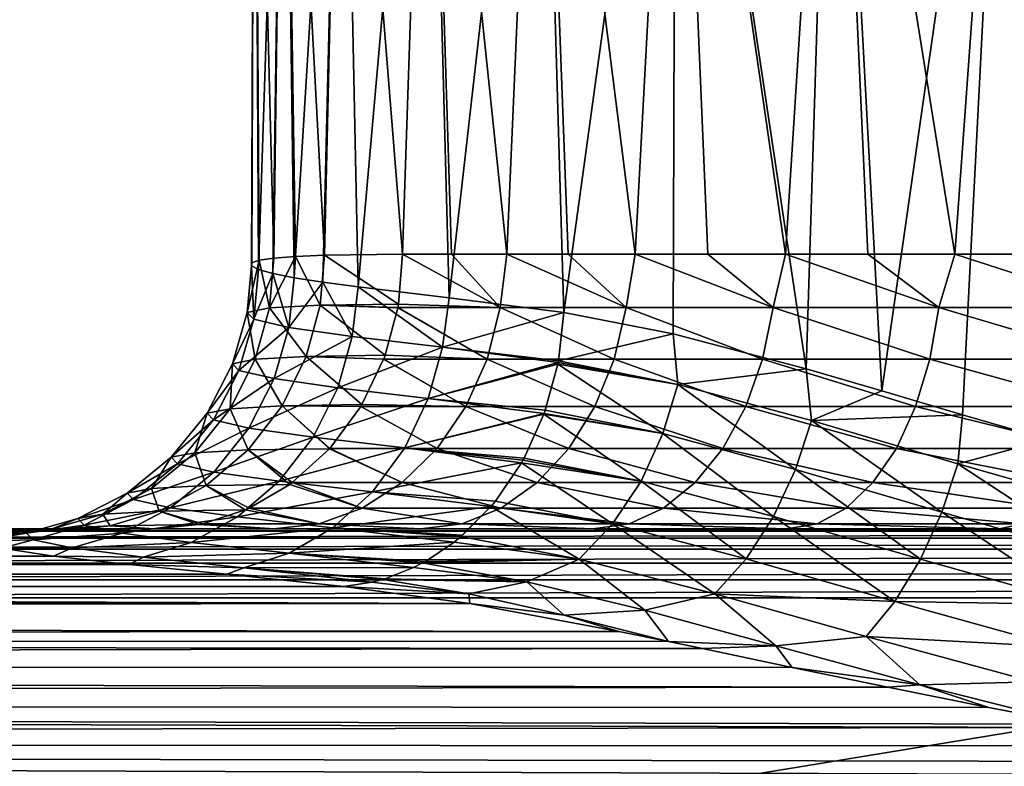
# Model space of a CAD drawing. Header units: metres. Extents: x -139 to 106, y -189 to 40.
# Tile 185 of 256: x -13.18 to -6.01, y 18.27 to 23.71. Entities that reach past the tile are written whole.
import ezdxf

# ---------------------------------------------------------------- set-up
doc = ezdxf.new("R2010")
doc.units = ezdxf.units.M
doc.layers.add('solid_153_ABGANG1_SW0003', color=7, linetype='CONTINUOUS')

msp = doc.modelspace()

# ---------------------------------------------------------------- linework, layer by layer
at = {"layer": 'solid_153_ABGANG1_SW0003'}
for points in [[(-11.47319, 27.5, 69.503098), (-11.442724, 21.888041, 69.141571), (-11.494064, 21.913919, 69.918449)], [(-11.47319, 27.5, 69.503098), (-11.494064, 21.913919, 69.918449), (-11.492734, 21.936111, 70.696632)], [(-11.473191, 27.5, 71.072678), (-11.492734, 21.936111, 70.696632), (-11.438707, 21.954517, 71.473633)], [(-11.473191, 27.5, 71.072678), (-11.47319, 27.5, 69.503098), (-11.492734, 21.936111, 70.696632)], [(-11.473191, 27.5, 71.072678), (-11.438707, 21.954517, 71.473633), (-11.332131, 21.969482, 72.245651)], [(-11.259468, 27.5, 72.627632), (-11.473191, 27.5, 71.072678), (-11.332131, 21.969482, 72.245651)], [(-11.47319, 27.5, 69.503098), (-11.259466, 27.5, 67.948143), (-11.442724, 21.888041, 69.141571)], [(-11.259466, 27.5, 67.948143), (-11.338748, 21.858988, 68.368835), (-11.442724, 21.888041, 69.141571)], [(-11.259466, 27.5, 67.948143), (-11.182494, 21.827757, 67.604271), (-11.338748, 21.858988, 68.368835)], [(-11.259468, 27.5, 72.627632), (-11.332131, 21.969482, 72.245651), (-11.173496, 21.98156, 73.008736)], [(-11.259468, 27.5, 72.627632), (-11.173496, 21.98156, 73.008736), (-10.963529, 21.990868, 73.759354)], [(-10.836002, 27.5, 74.139), (-11.259468, 27.5, 72.627632), (-10.963529, 21.990868, 73.759354)], [(-11.259466, 27.5, 67.948143), (-10.835999, 27.5, 66.436775), (-11.182494, 21.827757, 67.604271)], [(-10.835999, 27.5, 66.436775), (-10.974657, 21.795017, 66.851776), (-11.182494, 21.827757, 67.604271)], [(-10.835999, 27.5, 66.436775), (-10.716305, 21.760592, 66.115265), (-10.974657, 21.795017, 66.851776)], [(-10.836002, 27.5, 74.139), (-10.963529, 21.990868, 73.759354), (-10.394315, 21.999783, 75.208076)], [(-10.210683, 27.5, 75.578636), (-10.836002, 27.5, 74.139), (-10.394315, 21.999783, 75.208076)], [(-10.835999, 27.5, 66.436775), (-10.210678, 27.5, 64.997139), (-10.716305, 21.760592, 66.115265)], [(-10.210678, 27.5, 64.997139), (-10.055246, 21.681665, 64.70739), (-10.716305, 21.760592, 66.115265)], [(-10.210683, 27.5, 75.578636), (-10.394315, 21.999783, 75.208076), (-10.037949, 22.000017, 75.899452)], [(-10.210683, 27.5, 75.578636), (-10.037949, 22.000017, 75.899452), (-9.635659, 22, 76.565163)], [(-9.395158, 27.5, 76.919708), (-10.210683, 27.5, 75.578636), (-9.635659, 22, 76.565163)], [(-10.210678, 27.5, 64.997139), (-9.395152, 27.5, 63.656067), (-10.055246, 21.681665, 64.70739)], [(-9.395152, 27.5, 63.656067), (-9.219343, 21.574099, 63.413761), (-10.055246, 21.681665, 64.70739)], [(-9.395158, 27.5, 76.919708), (-9.635659, 22, 76.565163), (-9.18929, 22, 77.202148)], [(-9.395158, 27.5, 76.919708), (-9.18929, 22, 77.202148), (-8.700883, 22, 77.80751)], [(-8.404618, 27.5, 78.137245), (-9.395158, 27.5, 76.919708), (-8.700883, 22, 77.80751)], [(-9.395152, 27.5, 63.656067), (-8.404612, 27.5, 62.43853), (-9.219343, 21.574099, 63.413761)], [(-8.404612, 27.5, 62.43853), (-8.424176, 21.420292, 62.45953), (-9.219343, 21.574099, 63.413761)], [(-8.404618, 27.5, 78.137245), (-8.700883, 22, 77.80751), (-8.172671, 22, 78.378471)], [(-8.404612, 27.5, 62.43853), (-7.45548, 21.164722, 61.53199), (-8.424176, 21.420292, 62.45953)], [(-8.404618, 27.5, 78.137245), (-8.172671, 22, 78.378471), (-7.607073, 22, 78.912422)], [(-7.257517, 27.5, 79.208565), (-8.404618, 27.5, 78.137245), (-7.607073, 22, 78.912422)], [(-8.404612, 27.5, 62.43853), (-7.25751, 27.5, 61.36721), (-7.45548, 21.164722, 61.53199)], [(-7.257517, 27.5, 79.208565), (-7.607073, 22, 78.912422), (-7.006674, 22, 79.406914)], [(-7.25751, 27.5, 61.36721), (-6.906012, 21.005276, 61.092403), (-7.45548, 21.164722, 61.53199)], [(-7.257517, 27.5, 79.208565), (-7.006674, 22, 79.406914), (-6.374222, 22, 79.859688)], [(-5.975222, 27.5, 80.113708), (-7.257517, 27.5, 79.208565), (-6.374222, 22, 79.859688)], [(-7.25751, 27.5, 61.36721), (-5.975214, 27.5, 60.46207), (-6.906012, 21.005276, 61.092403)], [(-5.975214, 27.5, 60.46207), (-6.317547, 20.831329, 60.678596), (-6.906012, 21.005276, 61.092403)], [(-5.975222, 27.5, 80.113708), (-6.374222, 22, 79.859688), (-5.71261, 22, 80.268677)], [(-5.975214, 27.5, 60.46207), (-5.697169, 20.650221, 60.298286), (-6.317547, 20.831329, 60.678596)], [(-11.525158, 21.574514, 70.713516), (-11.438707, 21.954517, 71.473633), (-11.492734, 21.936111, 70.696632)], [(-11.525158, 21.574514, 70.713516), (-11.362956, 21.607733, 72.261154), (-11.438707, 21.954517, 71.473633)], [(-11.525158, 21.574514, 70.713516), (-11.492734, 21.936111, 70.696632), (-11.494064, 21.913919, 69.918449)], [(-11.362956, 21.607733, 72.261154), (-11.332131, 21.969482, 72.245651), (-11.438707, 21.954517, 71.473633)], [(-11.362956, 21.607733, 72.261154), (-11.173496, 21.98156, 73.008736), (-11.332131, 21.969482, 72.245651)], [(-11.362956, 21.607733, 72.261154), (-10.993885, 21.628992, 73.77282), (-11.173496, 21.98156, 73.008736)], [(-10.993885, 21.628992, 73.77282), (-10.963529, 21.990868, 73.759354), (-11.173496, 21.98156, 73.008736)], [(-10.993885, 21.628992, 73.77282), (-10.424432, 21.636457, 75.222328), (-10.963529, 21.990868, 73.759354)], [(-10.424432, 21.636457, 75.222328), (-10.394315, 21.999783, 75.208076), (-10.963529, 21.990868, 73.759354)], [(-9.683261, 21.612131, 76.561584), (-10.394315, 21.999783, 75.208076), (-10.424432, 21.636457, 75.222328)], [(-9.683261, 21.612131, 76.561584), (-10.037949, 22.000017, 75.899452), (-10.394315, 21.999783, 75.208076)], [(-9.683261, 21.612131, 76.561584), (-9.635659, 22, 76.565163), (-10.037949, 22.000017, 75.899452)], [(-9.683261, 21.612131, 76.561584), (-8.767395, 21.612131, 77.788399), (-9.635659, 22, 76.565163)], [(-8.767395, 21.612131, 77.788399), (-9.18929, 22, 77.202148), (-9.635659, 22, 76.565163)], [(-8.767395, 21.612131, 77.788399), (-8.700883, 22, 77.80751), (-9.18929, 22, 77.202148)], [(-8.767395, 21.612131, 77.788399), (-7.697165, 21.612131, 78.883148), (-8.700883, 22, 77.80751)], [(-7.697165, 21.612131, 78.883148), (-8.172671, 22, 78.378471), (-8.700883, 22, 77.80751)], [(-7.697165, 21.612131, 78.883148), (-7.607073, 22, 78.912422), (-8.172671, 22, 78.378471)], [(-7.697165, 21.612131, 78.883148), (-6.491414, 21.612131, 79.826569), (-7.607073, 22, 78.912422)], [(-6.491414, 21.612131, 79.826569), (-7.006674, 22, 79.406914), (-7.607073, 22, 78.912422)], [(-6.491414, 21.612131, 79.826569), (-6.374222, 22, 79.859688), (-7.006674, 22, 79.406914)], [(-6.491414, 21.612131, 79.826569), (-5.171372, 21.612131, 80.602043), (-6.374222, 22, 79.859688)], [(-5.171372, 21.612131, 80.602043), (-5.71261, 22, 80.268677), (-6.374222, 22, 79.859688)], [(-11.477572, 21.526638, 69.158394), (-11.525158, 21.574514, 70.713516), (-11.494064, 21.913919, 69.918449)], [(-11.477572, 21.526638, 69.158394), (-11.494064, 21.913919, 69.918449), (-11.442724, 21.888041, 69.141571)], [(-11.477572, 21.526638, 69.158394), (-11.442724, 21.888041, 69.141571), (-11.338748, 21.858988, 68.368835)], [(-11.221325, 21.466774, 67.624725), (-11.477572, 21.526638, 69.158394), (-11.338748, 21.858988, 68.368835)], [(-11.221325, 21.466774, 67.624725), (-11.338748, 21.858988, 68.368835), (-11.182494, 21.827757, 67.604271)], [(-11.221325, 21.466774, 67.624725), (-11.182494, 21.827757, 67.604271), (-10.974657, 21.795017, 66.851776)], [(-10.761106, 21.400091, 66.139496), (-11.221325, 21.466774, 67.624725), (-10.974657, 21.795017, 66.851776)], [(-10.761106, 21.400091, 66.139496), (-10.974657, 21.795017, 66.851776), (-10.716305, 21.760592, 66.115265)], [(-10.104275, 21.321604, 64.727829), (-10.761106, 21.400091, 66.139496), (-10.716305, 21.760592, 66.115265)], [(-10.104275, 21.321604, 64.727829), (-10.716305, 21.760592, 66.115265), (-10.055246, 21.681665, 64.70739)], [(-10.104275, 21.321604, 64.727829), (-10.055246, 21.681665, 64.70739), (-9.219343, 21.574099, 63.413761)], [(-11.467514, 21.234356, 72.284775), (-11.362956, 21.607733, 72.261154), (-11.525158, 21.574514, 70.713516)], [(-11.467514, 21.234356, 72.284775), (-11.094982, 21.255589, 73.808197), (-11.362956, 21.607733, 72.261154)], [(-11.094982, 21.255589, 73.808197), (-10.993885, 21.628992, 73.77282), (-11.362956, 21.607733, 72.261154)], [(-11.094982, 21.255589, 73.808197), (-10.52141, 21.263334, 75.268234), (-10.993885, 21.628992, 73.77282)], [(-10.428638, 21.612131, 75.224319), (-10.424432, 21.636457, 75.222328), (-10.993885, 21.628992, 73.77282)], [(-10.42907, 21.60972, 75.224525), (-10.428638, 21.612131, 75.224319), (-10.993885, 21.628992, 73.77282)], [(-10.52141, 21.263334, 75.268234), (-10.42907, 21.60972, 75.224525), (-10.993885, 21.628992, 73.77282)], [(-9.778532, 21.236448, 76.623314), (-10.42907, 21.60972, 75.224525), (-10.52141, 21.263334, 75.268234)], [(-9.778532, 21.236448, 76.623314), (-10.428638, 21.612131, 75.224319), (-10.42907, 21.60972, 75.224525)], [(-9.683261, 21.612131, 76.561584), (-10.424432, 21.636457, 75.222328), (-10.428638, 21.612131, 75.224319)], [(-9.778532, 21.236448, 76.623314), (-9.683261, 21.612131, 76.561584), (-10.428638, 21.612131, 75.224319)], [(-9.778532, 21.236448, 76.623314), (-8.853655, 21.236448, 77.86219), (-9.683261, 21.612131, 76.561584)], [(-8.853655, 21.236448, 77.86219), (-8.767395, 21.612131, 77.788399), (-9.683261, 21.612131, 76.561584)], [(-8.853655, 21.236448, 77.86219), (-7.772894, 21.236448, 78.96772), (-8.767395, 21.612131, 77.788399)], [(-7.772894, 21.236448, 78.96772), (-7.697165, 21.612131, 78.883148), (-8.767395, 21.612131, 77.788399)], [(-7.772894, 21.236448, 78.96772), (-6.555281, 21.236448, 79.920418), (-7.697165, 21.612131, 78.883148)], [(-6.555281, 21.236448, 79.920418), (-6.491414, 21.612131, 79.826569), (-7.697165, 21.612131, 78.883148)], [(-6.555281, 21.236448, 79.920418), (-5.22225, 21.236448, 80.703522), (-6.491414, 21.612131, 79.826569)], [(-5.22225, 21.236448, 80.703522), (-5.171372, 21.612131, 80.602043), (-6.491414, 21.612131, 79.826569)], [(-11.631847, 21.201191, 70.7257), (-11.525158, 21.574514, 70.713516), (-11.477572, 21.526638, 69.158394)], [(-11.631847, 21.201191, 70.7257), (-11.467514, 21.234356, 72.284775), (-11.525158, 21.574514, 70.713516)], [(-11.58522, 21.153391, 69.158981), (-11.631847, 21.201191, 70.7257), (-11.477572, 21.526638, 69.158394)], [(-11.58522, 21.153391, 69.158981), (-11.477572, 21.526638, 69.158394), (-11.221325, 21.466774, 67.624725)], [(-9.259421, 21.223562, 63.415421), (-10.104275, 21.321604, 64.727829), (-9.219343, 21.574099, 63.413761)], [(-8.424176, 21.420292, 62.45953), (-9.259421, 21.223562, 63.415421), (-9.219343, 21.574099, 63.413761)], [(-11.328483, 21.093586, 67.612564), (-11.58522, 21.153391, 69.158981), (-11.221325, 21.466774, 67.624725)], [(-11.328483, 21.093586, 67.612564), (-11.221325, 21.466774, 67.624725), (-10.761106, 21.400091, 66.139496)], [(-10.866167, 21.026955, 66.114342), (-11.328483, 21.093586, 67.612564), (-10.761106, 21.400091, 66.139496)], [(-10.866167, 21.026955, 66.114342), (-10.761106, 21.400091, 66.139496), (-10.104275, 21.321604, 64.727829)], [(-8.391208, 21.051304, 62.378792), (-9.259421, 21.223562, 63.415421), (-8.424176, 21.420292, 62.45953)], [(-8.391208, 21.051304, 62.378792), (-8.424176, 21.420292, 62.45953), (-7.45548, 21.164722, 61.53199)], [(-10.206861, 20.948639, 64.692131), (-10.866167, 21.026955, 66.114342), (-10.104275, 21.321604, 64.727829)], [(-10.206861, 20.948639, 64.692131), (-10.104275, 21.321604, 64.727829), (-9.26157, 21.212206, 63.414841)], [(-9.259421, 21.223562, 63.415421), (-9.26157, 21.212206, 63.414841), (-10.104275, 21.321604, 64.727829)], [(-11.650012, 20.874992, 72.321686), (-11.467514, 21.234356, 72.284775), (-11.631847, 21.201191, 70.7257)], [(-11.650012, 20.874992, 72.321686), (-11.27149, 20.8962, 73.86734), (-11.467514, 21.234356, 72.284775)], [(-11.27149, 20.8962, 73.86734), (-11.094982, 21.255589, 73.808197), (-11.467514, 21.234356, 72.284775)], [(-11.27149, 20.8962, 73.86734), (-10.689626, 20.904491, 75.347862), (-11.094982, 21.255589, 73.808197)], [(-10.531242, 21.236448, 75.272888), (-10.52141, 21.263334, 75.268234), (-11.094982, 21.255589, 73.808197)], [(-10.531979, 21.234478, 75.273239), (-10.531242, 21.236448, 75.272888), (-11.094982, 21.255589, 73.808197)], [(-10.689626, 20.904491, 75.347862), (-10.531979, 21.234478, 75.273239), (-11.094982, 21.255589, 73.808197)], [(-9.933539, 20.890167, 76.72374), (-10.531979, 21.234478, 75.273239), (-10.689626, 20.904491, 75.347862)], [(-9.933539, 20.890167, 76.72374), (-10.531242, 21.236448, 75.272888), (-10.531979, 21.234478, 75.273239)], [(-9.778532, 21.236448, 76.623314), (-10.52141, 21.263334, 75.268234), (-10.531242, 21.236448, 75.272888)], [(-9.933539, 20.890167, 76.72374), (-9.778532, 21.236448, 76.623314), (-10.531242, 21.236448, 75.272888)], [(-9.933539, 20.890167, 76.72374), (-8.994001, 20.890167, 77.982262), (-9.778532, 21.236448, 76.623314)], [(-8.994001, 20.890167, 77.982262), (-8.853655, 21.236448, 77.86219), (-9.778532, 21.236448, 76.623314)], [(-8.391208, 21.051304, 62.378792), (-9.26157, 21.212206, 63.414841), (-9.259421, 21.223562, 63.415421)], [(-8.994001, 20.890167, 77.982262), (-7.896109, 20.890167, 79.105309), (-8.853655, 21.236448, 77.86219)], [(-7.896109, 20.890167, 79.105309), (-7.772894, 21.236448, 78.96772), (-8.853655, 21.236448, 77.86219)], [(-7.896109, 20.890167, 79.105309), (-6.659193, 20.890167, 80.073112), (-7.772894, 21.236448, 78.96772)], [(-6.659193, 20.890167, 80.073112), (-6.555281, 21.236448, 79.920418), (-7.772894, 21.236448, 78.96772)], [(-6.659193, 20.890167, 80.073112), (-5.305031, 20.890167, 80.868629), (-6.555281, 21.236448, 79.920418)], [(-5.305031, 20.890167, 80.868629), (-5.22225, 21.236448, 80.703522), (-6.555281, 21.236448, 79.920418)], [(-11.81756, 20.841877, 70.740425), (-11.631847, 21.201191, 70.7257), (-11.58522, 21.153391, 69.158981)], [(-11.81756, 20.841877, 70.740425), (-11.650012, 20.874992, 72.321686), (-11.631847, 21.201191, 70.7257)], [(-11.771502, 20.794151, 69.151337), (-11.81756, 20.841877, 70.740425), (-11.58522, 21.153391, 69.158981)], [(-11.771502, 20.794151, 69.151337), (-11.58522, 21.153391, 69.158981), (-11.328483, 21.093586, 67.612564)], [(-10.206861, 20.948639, 64.692131), (-9.26157, 21.212206, 63.414841), (-9.264351, 21.19792, 63.414055)], [(-9.355267, 20.863485, 63.376373), (-10.206861, 20.948639, 64.692131), (-9.264351, 21.19792, 63.414055)], [(-8.498755, 20.693672, 62.346634), (-9.355267, 20.863485, 63.376373), (-9.264351, 21.19792, 63.414055)], [(-8.391208, 21.051304, 62.378792), (-9.264351, 21.19792, 63.414055), (-9.26157, 21.212206, 63.414841)], [(-8.498755, 20.693672, 62.346634), (-9.264351, 21.19792, 63.414055), (-8.391208, 21.051304, 62.378792)], [(-7.417315, 20.788813, 61.458633), (-8.391208, 21.051304, 62.378792), (-7.45548, 21.164722, 61.53199)], [(-7.417315, 20.788813, 61.458633), (-7.45548, 21.164722, 61.53199), (-6.906012, 21.005276, 61.092403)], [(-11.512434, 20.734402, 67.581589), (-11.771502, 20.794151, 69.151337), (-11.328483, 21.093586, 67.612564)], [(-11.512434, 20.734402, 67.581589), (-11.328483, 21.093586, 67.612564), (-10.866167, 21.026955, 66.114342)], [(-11.04477, 20.66782, 66.060158), (-11.512434, 20.734402, 67.581589), (-10.866167, 21.026955, 66.114342)], [(-11.04477, 20.66782, 66.060158), (-10.866167, 21.026955, 66.114342), (-10.206861, 20.948639, 64.692131)], [(-7.53267, 20.433811, 61.424335), (-8.498755, 20.693672, 62.346634), (-8.391208, 21.051304, 62.378792)], [(-7.53267, 20.433811, 61.424335), (-8.391208, 21.051304, 62.378792), (-7.417315, 20.788813, 61.458633)], [(-7.417315, 20.788813, 61.458633), (-6.906012, 21.005276, 61.092403), (-6.317547, 20.831329, 60.678596)], [(-10.378324, 20.589668, 64.617599), (-11.04477, 20.66782, 66.060158), (-10.206861, 20.948639, 64.692131)], [(-10.378324, 20.589668, 64.617599), (-10.206861, 20.948639, 64.692131), (-9.363544, 20.840204, 63.372295)], [(-9.355267, 20.863485, 63.376373), (-9.363544, 20.840204, 63.372295), (-10.206861, 20.948639, 64.692131)], [(-11.906212, 20.554283, 72.370789), (-11.650012, 20.874992, 72.321686), (-11.81756, 20.841877, 70.740425)], [(-11.906212, 20.554283, 72.370789), (-11.519313, 20.57547, 73.948715), (-11.650012, 20.874992, 72.321686)], [(-11.519313, 20.57547, 73.948715), (-11.27149, 20.8962, 73.86734), (-11.650012, 20.874992, 72.321686)], [(-11.519313, 20.57547, 73.948715), (-10.92528, 20.584131, 75.459404), (-11.27149, 20.8962, 73.86734)], [(-10.698182, 20.890167, 75.351906), (-10.689626, 20.904491, 75.347862), (-11.27149, 20.8962, 73.86734)], [(-10.92303, 20.58662, 75.458344), (-10.698182, 20.890167, 75.351906), (-11.27149, 20.8962, 73.86734)], [(-10.92528, 20.584131, 75.459404), (-10.92303, 20.58662, 75.458344), (-11.27149, 20.8962, 73.86734)], [(-10.142316, 20.58662, 76.859009), (-10.698182, 20.890167, 75.351906), (-10.92303, 20.58662, 75.458344)], [(-9.933539, 20.890167, 76.72374), (-10.689626, 20.904491, 75.347862), (-10.698182, 20.890167, 75.351906)], [(-10.142316, 20.58662, 76.859009), (-9.933539, 20.890167, 76.72374), (-10.698182, 20.890167, 75.351906)], [(-10.142316, 20.58662, 76.859009), (-9.183031, 20.58662, 78.143974), (-9.933539, 20.890167, 76.72374)], [(-9.183031, 20.58662, 78.143974), (-8.994001, 20.890167, 77.982262), (-9.933539, 20.890167, 76.72374)], [(-8.498755, 20.693672, 62.346634), (-9.363544, 20.840204, 63.372295), (-9.355267, 20.863485, 63.376373)], [(-9.183031, 20.58662, 78.143974), (-8.062063, 20.58662, 79.290627), (-8.994001, 20.890167, 77.982262)], [(-8.062063, 20.58662, 79.290627), (-7.896109, 20.890167, 79.105309), (-8.994001, 20.890167, 77.982262)], [(-8.062063, 20.58662, 79.290627), (-6.79915, 20.58662, 80.27877), (-7.896109, 20.890167, 79.105309)], [(-6.79915, 20.58662, 80.27877), (-6.659193, 20.890167, 80.073112), (-7.896109, 20.890167, 79.105309)], [(-6.79915, 20.58662, 80.27877), (-5.416528, 20.58662, 81.091011), (-6.659193, 20.890167, 80.073112)], [(-5.416528, 20.58662, 81.091011), (-5.305031, 20.890167, 80.868629), (-6.659193, 20.890167, 80.073112)], [(-12.077956, 20.521214, 70.757004), (-11.81756, 20.841877, 70.740425), (-11.771502, 20.794151, 69.151337)], [(-12.077956, 20.521214, 70.757004), (-11.906212, 20.554283, 72.370789), (-11.81756, 20.841877, 70.740425)], [(-12.032004, 20.473555, 69.135147), (-12.077956, 20.521214, 70.757004), (-11.771502, 20.794151, 69.151337)], [(-12.032004, 20.473555, 69.135147), (-11.771502, 20.794151, 69.151337), (-11.512434, 20.734402, 67.581589)], [(-10.378324, 20.589668, 64.617599), (-9.363544, 20.840204, 63.372295), (-9.365284, 20.835407, 63.371433)], [(-9.509217, 20.516161, 63.292854), (-10.378324, 20.589668, 64.617599), (-9.365284, 20.835407, 63.371433)], [(-8.658229, 20.348547, 62.262661), (-9.509217, 20.516161, 63.292854), (-9.365284, 20.835407, 63.371433)], [(-8.498755, 20.693672, 62.346634), (-9.365284, 20.835407, 63.371433), (-9.363544, 20.840204, 63.372295)], [(-8.658229, 20.348547, 62.262661), (-9.365284, 20.835407, 63.371433), (-8.498755, 20.693672, 62.346634)], [(-6.467842, 20.121193, 60.61977), (-7.53267, 20.433811, 61.424335), (-7.417315, 20.788813, 61.458633)], [(-6.350864, 20.474665, 60.663067), (-7.417315, 20.788813, 61.458633), (-6.317547, 20.831329, 60.678596)], [(-6.467842, 20.121193, 60.61977), (-7.417315, 20.788813, 61.458633), (-6.350864, 20.474665, 60.663067)], [(-6.350864, 20.474665, 60.663067), (-6.317547, 20.831329, 60.678596), (-5.697169, 20.650221, 60.298286)], [(-11.768738, 20.413855, 67.531967), (-12.032004, 20.473555, 69.135147), (-11.512434, 20.734402, 67.581589)], [(-11.768738, 20.413855, 67.531967), (-11.512434, 20.734402, 67.581589), (-11.04477, 20.66782, 66.060158)], [(-11.292503, 20.347319, 65.977615), (-11.768738, 20.413855, 67.531967), (-11.04477, 20.66782, 66.060158)], [(-11.292503, 20.347319, 65.977615), (-11.04477, 20.66782, 66.060158), (-10.378324, 20.589668, 64.617599)], [(-7.69308, 20.091225, 61.332127), (-8.658229, 20.348547, 62.262661), (-8.498755, 20.693672, 62.346634)], [(-7.69308, 20.091225, 61.332127), (-8.498755, 20.693672, 62.346634), (-7.53267, 20.433811, 61.424335)], [(-5.202209, 20.145443, 59.99667), (-6.350864, 20.474665, 60.663067), (-5.697169, 20.650221, 60.298286)], [(-11.824865, 20.315203, 74.047829), (-11.519313, 20.57547, 73.948715), (-11.906212, 20.554283, 72.370789)], [(-11.824865, 20.315203, 74.047829), (-11.215361, 20.324181, 75.596718), (-11.519313, 20.57547, 73.948715)], [(-11.197125, 20.337498, 75.588089), (-10.92528, 20.584131, 75.459404), (-11.519313, 20.57547, 73.948715)], [(-11.215361, 20.324181, 75.596718), (-11.197125, 20.337498, 75.588089), (-11.519313, 20.57547, 73.948715)], [(-10.614261, 20.269314, 64.505295), (-11.292503, 20.347319, 65.977615), (-10.378324, 20.589668, 64.617599)], [(-10.396821, 20.337498, 77.023895), (-10.92528, 20.584131, 75.459404), (-11.197125, 20.337498, 75.588089)], [(-10.396821, 20.337498, 77.023895), (-10.92303, 20.58662, 75.458344), (-10.92528, 20.584131, 75.459404)], [(-10.396821, 20.337498, 77.023895), (-10.142316, 20.58662, 76.859009), (-10.92303, 20.58662, 75.458344)], [(-10.614261, 20.269314, 64.505295), (-10.378324, 20.589668, 64.617599), (-9.528339, 20.481876, 63.281681)], [(-10.396821, 20.337498, 77.023895), (-9.413465, 20.337498, 78.34111), (-10.142316, 20.58662, 76.859009)], [(-9.518471, 20.499393, 63.287464), (-9.528339, 20.481876, 63.281681), (-10.378324, 20.589668, 64.617599)], [(-9.509217, 20.516161, 63.292854), (-9.518471, 20.499393, 63.287464), (-10.378324, 20.589668, 64.617599)], [(-9.413465, 20.337498, 78.34111), (-9.183031, 20.58662, 78.143974), (-10.142316, 20.58662, 76.859009)], [(-9.413465, 20.337498, 78.34111), (-8.264368, 20.337498, 79.516541), (-9.183031, 20.58662, 78.143974)], [(-8.264368, 20.337498, 79.516541), (-8.062063, 20.58662, 79.290627), (-9.183031, 20.58662, 78.143974)], [(-8.264368, 20.337498, 79.516541), (-6.969764, 20.337498, 80.52948), (-8.062063, 20.58662, 79.290627)], [(-6.969764, 20.337498, 80.52948), (-6.79915, 20.58662, 80.27877), (-8.062063, 20.58662, 79.290627)], [(-6.969764, 20.337498, 80.52948), (-5.552446, 20.337498, 81.362099), (-6.79915, 20.58662, 80.27877)], [(-5.552446, 20.337498, 81.362099), (-5.416528, 20.58662, 81.091011), (-6.79915, 20.58662, 80.27877)], [(-12.398752, 20.261002, 70.774422), (-12.077956, 20.521214, 70.757004), (-12.032004, 20.473555, 69.135147)], [(-12.398752, 20.261002, 70.774422), (-12.222067, 20.294033, 72.429337), (-12.077956, 20.521214, 70.757004)], [(-12.222067, 20.294033, 72.429337), (-11.906212, 20.554283, 72.370789), (-12.077956, 20.521214, 70.757004)], [(-12.222067, 20.294033, 72.429337), (-11.824865, 20.315203, 74.047829), (-11.906212, 20.554283, 72.370789)], [(-8.658229, 20.348547, 62.262661), (-9.518471, 20.499393, 63.287464), (-9.509217, 20.516161, 63.292854)], [(-12.352421, 20.213394, 69.111176), (-12.398752, 20.261002, 70.774422), (-12.032004, 20.473555, 69.135147)], [(-12.352421, 20.213394, 69.111176), (-12.032004, 20.473555, 69.135147), (-11.768738, 20.413855, 67.531967)], [(-10.614261, 20.269314, 64.505295), (-9.528339, 20.481876, 63.281681), (-9.717425, 20.203165, 63.165787)], [(-8.864765, 20.037661, 62.127239), (-9.717425, 20.203165, 63.165787), (-9.528339, 20.481876, 63.281681)], [(-8.658229, 20.348547, 62.262661), (-9.528339, 20.481876, 63.281681), (-9.518471, 20.499393, 63.287464)], [(-8.864765, 20.037661, 62.127239), (-9.528339, 20.481876, 63.281681), (-8.658229, 20.348547, 62.262661)], [(-6.622643, 19.780083, 60.513592), (-7.69308, 20.091225, 61.332127), (-7.53267, 20.433811, 61.424335)], [(-6.622643, 19.780083, 60.513592), (-7.53267, 20.433811, 61.424335), (-6.467842, 20.121193, 60.61977)], [(-5.312903, 19.791826, 59.939938), (-6.467842, 20.121193, 60.61977), (-6.350864, 20.474665, 60.663067)], [(-5.312903, 19.791826, 59.939938), (-6.350864, 20.474665, 60.663067), (-5.202209, 20.145443, 59.99667)], [(-12.083295, 20.153736, 67.466278), (-12.352421, 20.213394, 69.111176), (-11.768738, 20.413855, 67.531967)], [(-12.083295, 20.153736, 67.466278), (-11.768738, 20.413855, 67.531967), (-11.292503, 20.347319, 65.977615)], [(-12.576117, 20.108538, 72.493393), (-12.222067, 20.294033, 72.429337), (-12.398752, 20.261002, 70.774422)], [(-12.576117, 20.108538, 72.493393), (-12.167385, 20.129694, 74.157967), (-12.222067, 20.294033, 72.429337)], [(-12.167385, 20.129694, 74.157967), (-11.824865, 20.315203, 74.047829), (-12.222067, 20.294033, 72.429337)], [(-12.167385, 20.129694, 74.157967), (-11.540059, 20.13892, 75.750412), (-11.824865, 20.315203, 74.047829)], [(-11.595714, 20.087236, 65.871109), (-12.083295, 20.153736, 67.466278), (-11.292503, 20.347319, 65.977615)], [(-11.509917, 20.152391, 75.736145), (-11.215361, 20.324181, 75.596718), (-11.824865, 20.315203, 74.047829)], [(-11.540059, 20.13892, 75.750412), (-11.509917, 20.152391, 75.736145), (-11.824865, 20.315203, 74.047829)], [(-11.595714, 20.087236, 65.871109), (-11.292503, 20.347319, 65.977615), (-10.614261, 20.269314, 64.505295)], [(-10.687256, 20.152391, 77.212067), (-11.215361, 20.324181, 75.596718), (-11.509917, 20.152391, 75.736145)], [(-10.687256, 20.152391, 77.212067), (-11.197125, 20.337498, 75.588089), (-11.215361, 20.324181, 75.596718)], [(-10.687256, 20.152391, 77.212067), (-10.396821, 20.337498, 77.023895), (-11.197125, 20.337498, 75.588089)], [(-10.687256, 20.152391, 77.212067), (-9.676429, 20.152391, 78.566078), (-10.396821, 20.337498, 77.023895)], [(-9.676429, 20.152391, 78.566078), (-9.413465, 20.337498, 78.34111), (-10.396821, 20.337498, 77.023895)], [(-9.676429, 20.152391, 78.566078), (-8.495233, 20.152391, 79.774338), (-9.413465, 20.337498, 78.34111)], [(-8.495233, 20.152391, 79.774338), (-8.264368, 20.337498, 79.516541), (-9.413465, 20.337498, 78.34111)], [(-7.893013, 19.782625, 61.182316), (-8.864765, 20.037661, 62.127239), (-8.658229, 20.348547, 62.262661)], [(-7.893013, 19.782625, 61.182316), (-8.658229, 20.348547, 62.262661), (-7.69308, 20.091225, 61.332127)], [(-8.495233, 20.152391, 79.774338), (-7.164463, 20.152391, 80.815575), (-8.264368, 20.337498, 79.516541)], [(-7.164463, 20.152391, 80.815575), (-6.969764, 20.337498, 80.52948), (-8.264368, 20.337498, 79.516541)], [(-7.164463, 20.152391, 80.815575), (-5.707552, 20.152391, 81.671455), (-6.969764, 20.337498, 80.52948)], [(-5.707552, 20.152391, 81.671455), (-5.552446, 20.337498, 81.362099), (-6.969764, 20.337498, 80.52948)], [(-12.758157, 20.075531, 70.79158), (-12.398752, 20.261002, 70.774422), (-12.352421, 20.213394, 69.111176)], [(-12.758157, 20.075531, 70.79158), (-12.576117, 20.108538, 72.493393), (-12.398752, 20.261002, 70.774422)], [(-10.901626, 20.009352, 64.361191), (-11.595714, 20.087236, 65.871109), (-10.614261, 20.269314, 64.505295)], [(-10.901626, 20.009352, 64.361191), (-10.614261, 20.269314, 64.505295), (-9.751151, 20.16234, 63.144318)], [(-9.751151, 20.16234, 63.144318), (-10.614261, 20.269314, 64.505295), (-9.717425, 20.203165, 63.165787)], [(-12.710999, 20.027964, 69.081154), (-12.758157, 20.075531, 70.79158), (-12.352421, 20.213394, 69.111176)], [(-12.710999, 20.027964, 69.081154), (-12.352421, 20.213394, 69.111176), (-12.083295, 20.153736, 67.466278)], [(-12.43477, 19.968332, 67.389114), (-12.710999, 20.027964, 69.081154), (-12.083295, 20.153736, 67.466278)], [(-12.43477, 19.968332, 67.389114), (-12.083295, 20.153736, 67.466278), (-11.595714, 20.087236, 65.871109)], [(-11.002436, 20.038429, 77.416267), (-11.509917, 20.152391, 75.736145), (-11.540059, 20.13892, 75.750412)], [(-10.687256, 20.152391, 77.212067), (-11.509917, 20.152391, 75.736145), (-11.002436, 20.038429, 77.416267)], [(-10.687256, 20.152391, 77.212067), (-11.002436, 20.038429, 77.416267), (-9.961799, 20.038429, 78.810211)], [(-10.901626, 20.009352, 64.361191), (-9.751151, 20.16234, 63.144318), (-9.957887, 19.953745, 63.008949)], [(-10.687256, 20.152391, 77.212067), (-9.961799, 20.038429, 78.810211), (-9.676429, 20.152391, 78.566078)], [(-9.969176, 19.944124, 63.0014), (-9.957887, 19.953745, 63.008949), (-9.751151, 20.16234, 63.144318)], [(-9.107553, 19.780413, 61.946846), (-9.969176, 19.944124, 63.0014), (-9.751151, 20.16234, 63.144318)], [(-9.676429, 20.152391, 78.566078), (-9.961799, 20.038429, 78.810211), (-8.745767, 20.038429, 80.054108)], [(-8.864765, 20.037661, 62.127239), (-9.751151, 20.16234, 63.144318), (-9.717425, 20.203165, 63.165787)], [(-8.864765, 20.037661, 62.127239), (-9.107553, 19.780413, 61.946846), (-9.751151, 20.16234, 63.144318)], [(-9.676429, 20.152391, 78.566078), (-8.745767, 20.038429, 80.054108), (-8.495233, 20.152391, 79.774338)], [(-8.495233, 20.152391, 79.774338), (-8.745767, 20.038429, 80.054108), (-7.375752, 20.038429, 81.126053)], [(-8.495233, 20.152391, 79.774338), (-7.375752, 20.038429, 81.126053), (-7.164463, 20.152391, 80.815575)], [(-7.164463, 20.152391, 80.815575), (-7.375752, 20.038429, 81.126053), (-5.875875, 20.038429, 82.007172)], [(-7.164463, 20.152391, 80.815575), (-5.875875, 20.038429, 82.007172), (-5.707552, 20.152391, 81.671455)], [(-12.758157, 20.075531, 70.79158), (-13.13153, 19.969149, 70.807472), (-12.944075, 20.00214, 72.558693)], [(-12.710999, 20.027964, 69.081154), (-13.13153, 19.969149, 70.807472), (-12.758157, 20.075531, 70.79158)], [(-12.576117, 20.108538, 72.493393), (-12.944075, 20.00214, 72.558693), (-12.523375, 20.023289, 74.271667)], [(-12.758157, 20.075531, 70.79158), (-12.944075, 20.00214, 72.558693), (-12.576117, 20.108538, 72.493393)], [(-12.576117, 20.108538, 72.493393), (-12.523375, 20.023289, 74.271667), (-12.167385, 20.129694, 74.157967)], [(-12.167385, 20.129694, 74.157967), (-12.523375, 20.023289, 74.271667), (-11.87744, 20.032505, 75.910118)], [(-11.933855, 19.901861, 65.747978), (-12.43477, 19.968332, 67.389114), (-11.595714, 20.087236, 65.871109)], [(-11.849359, 20.038429, 75.89682), (-11.540059, 20.13892, 75.750412), (-12.167385, 20.129694, 74.157967)], [(-11.849359, 20.038429, 75.89682), (-12.167385, 20.129694, 74.157967), (-11.87744, 20.032505, 75.910118)], [(-11.933855, 19.901861, 65.747978), (-11.595714, 20.087236, 65.871109), (-10.901626, 20.009352, 64.361191)], [(-11.002436, 20.038429, 77.416267), (-11.540059, 20.13892, 75.750412), (-11.849359, 20.038429, 75.89682)], [(-6.809417, 19.472813, 60.34523), (-7.893013, 19.782625, 61.182316), (-7.69308, 20.091225, 61.332127)], [(-6.809417, 19.472813, 60.34523), (-7.69308, 20.091225, 61.332127), (-6.622643, 19.780083, 60.513592)], [(-5.453961, 19.450577, 59.816402), (-6.622643, 19.780083, 60.513592), (-6.467842, 20.121193, 60.61977)], [(-5.453961, 19.450577, 59.816402), (-6.467842, 20.121193, 60.61977), (-5.312903, 19.791826, 59.939938)], [(-16.601257, 19.999996, 76.063622), (-12.202018, 19.999996, 76.063766), (-76.500168, 19.999294, 75.274742)], [(-12.80722, 19.992588, 74.574615), (-76.500168, 19.999294, 75.274742), (-12.202018, 19.999996, 76.063766)], [(-12.80722, 19.992588, 74.574615), (-76.500076, 19.993853, 74.470459), (-76.500168, 19.999294, 75.274742)], [(-11.331862, 19.999998, 77.625389), (-21.000484, 19.999994, 77.511345), (-21.000481, 19.999994, 78.291321)], [(-11.331862, 19.999998, 77.625389), (-12.202018, 19.999996, 76.063766), (-21.000484, 19.999994, 77.511345)], [(-12.202018, 19.999996, 76.063766), (-21.000484, 19.999994, 76.768219), (-21.000484, 19.999994, 77.511345)], [(-12.202018, 19.999996, 76.063766), (-16.601257, 19.999996, 76.063622), (-21.000484, 19.999994, 76.768219)], [(-10.260049, 19.999998, 79.061798), (-21.000481, 19.999994, 78.291321), (-21.000477, 19.999994, 79.109428)], [(-10.260049, 19.999998, 79.061798), (-11.331862, 19.999998, 77.625389), (-21.000481, 19.999994, 78.291321)], [(-10.260049, 19.999998, 79.061798), (-21.000477, 19.999994, 79.109428), (-21.000473, 19.999994, 79.969116)], [(-9.007908, 19.999998, 80.343117), (-21.000473, 19.999994, 79.969116), (-21.000471, 19.999994, 80.870064)], [(-9.007908, 19.999998, 80.343117), (-10.260049, 19.999998, 79.061798), (-21.000473, 19.999994, 79.969116)], [(21.000471, 20.000008, 84.959244), (-21.000471, 19.999994, 84.936874), (-21.000469, 19.999994, 86.067284)], [(21.000471, 20.000008, 83.842033), (-21.000471, 19.999994, 83.845947), (-21.000471, 19.999994, 84.936874)], [(21.000471, 20.000008, 84.959244), (21.000471, 20.000008, 83.842033), (-21.000471, 19.999994, 84.936874)], [(21.000471, 20.000008, 83.842033), (0.895848, 20.000002, 83.758133), (-21.000471, 19.999994, 83.845947)], [(0.895848, 20.000002, 83.758133), (-0.895817, 20, 83.758141), (-21.000471, 19.999994, 83.845947)], [(-4.400499, 20, 83.050552), (-21.000471, 19.999994, 82.806862), (-21.000471, 19.999994, 83.845947)], [(-2.671636, 20, 83.520897), (-4.400499, 20, 83.050552), (-21.000471, 19.999994, 83.845947)], [(-0.895817, 20, 83.758141), (-2.671636, 20, 83.520897), (-21.000471, 19.999994, 83.845947)], [(-4.400499, 20, 83.050552), (-6.051897, 19.999998, 82.355392), (-21.000471, 19.999994, 82.806862)], [(-6.051897, 19.999998, 82.355392), (-21.000471, 19.999994, 81.816109), (-21.000471, 19.999994, 82.806862)], [(-7.596838, 19.999998, 81.447556), (-21.000471, 19.999994, 80.870064), (-21.000471, 19.999994, 81.816109)], [(-6.051897, 19.999998, 82.355392), (-7.596838, 19.999998, 81.447556), (-21.000471, 19.999994, 81.816109)], [(-7.596838, 19.999998, 81.447556), (-9.007908, 19.999998, 80.343117), (-21.000471, 19.999994, 80.870064)], [(21.000469, 20.000008, 86.117256), (-21.000469, 19.999994, 86.067284), (-21.000467, 19.999994, 87.239571)], [(21.000469, 20.000008, 86.117256), (21.000471, 20.000008, 84.959244), (-21.000469, 19.999994, 86.067284)], [(21.000467, 20.000008, 87.318817), (-21.000467, 19.999994, 87.239571), (-21.000465, 19.999994, 88.08268)], [(21.000467, 20.000008, 87.318817), (21.000469, 20.000008, 86.117256), (-21.000467, 19.999994, 87.239571)], [(21.000463, 20.000008, 88.179947), (-21.000465, 19.999994, 88.08268), (-21.000462, 19.999994, 88.924988)], [(21.000463, 20.000008, 88.179947), (21.000467, 20.000008, 87.318817), (-21.000465, 19.999994, 88.08268)], [(21.000462, 20.000008, 89.032257), (-21.000462, 19.999994, 88.924988), (-21.00046, 19.999994, 89.770905)], [(21.000462, 20.000008, 89.032257), (21.000463, 20.000008, 88.179947), (-21.000462, 19.999994, 88.924988)], [(21.000446, 20.000008, 129.562897), (-21.00046, 19.999994, 129.562897), (-21.00046, 19.983093, 129.691803)], [(21.000448, 20.000008, 116.146149), (-21.00046, 19.999994, 116.146149), (-21.00046, 19.999994, 129.562897)], [(21.000448, 20.000008, 116.146149), (-21.00046, 19.999994, 129.562897), (21.000446, 20.000008, 129.562897)], [(21.000446, 19.983105, 129.691803), (21.000446, 20.000008, 129.562897), (-21.00046, 19.983093, 129.691803)], [(21.000437, 20.000008, 102.729401), (-21.000437, 19.999994, 102.729408), (-21.00046, 19.999994, 116.146149)], [(21.000448, 20.000008, 116.146149), (21.000437, 20.000008, 102.729401), (-21.00046, 19.999994, 116.146149)], [(21.00046, 20.000008, 89.880852), (-21.00046, 19.999994, 89.770905), (-21.000458, 19.999994, 90.619102)], [(21.00046, 20.000008, 89.880852), (21.000462, 20.000008, 89.032257), (-21.00046, 19.999994, 89.770905)], [(21.000456, 20.000008, 90.726799), (-21.000458, 19.999994, 90.619102), (-21.000454, 19.999994, 91.465759)], [(21.000456, 20.000008, 90.726799), (21.00046, 20.000008, 89.880852), (-21.000458, 19.999994, 90.619102)], [(21.000454, 20.000008, 91.567924), (-21.000454, 19.999994, 91.465759), (-21.000452, 19.999994, 92.30938)], [(21.000454, 20.000008, 91.567924), (21.000456, 20.000008, 90.726799), (-21.000454, 19.999994, 91.465759)], [(21.000452, 20.000008, 93.233414), (-21.000452, 19.999994, 93.154945), (-21.00045, 19.999994, 94.007416)], [(21.000452, 20.000008, 92.400757), (-21.000452, 19.999994, 92.30938), (-21.000452, 19.999994, 93.154945)], [(21.000452, 20.000008, 93.233414), (21.000452, 20.000008, 92.400757), (-21.000452, 19.999994, 93.154945)], [(21.000452, 20.000008, 92.400757), (21.000454, 20.000008, 91.567924), (-21.000452, 19.999994, 92.30938)], [(21.00045, 20.000008, 97.564606), (-21.00045, 19.999994, 97.524429), (-21.000448, 19.999994, 98.464714)], [(21.00045, 20.000008, 96.658119), (-21.00045, 19.999994, 96.612587), (-21.00045, 19.999994, 97.524429)], [(21.00045, 20.000008, 97.564606), (21.00045, 20.000008, 96.658119), (-21.00045, 19.999994, 97.524429)], [(21.00045, 20.000008, 95.773964), (-21.00045, 19.999994, 95.721733), (-21.00045, 19.999994, 96.612587)], [(21.00045, 20.000008, 96.658119), (21.00045, 20.000008, 95.773964), (-21.00045, 19.999994, 96.612587)], [(21.00045, 20.000008, 94.918869), (-21.00045, 19.999994, 94.859306), (-21.00045, 19.999994, 95.721733)], [(21.00045, 20.000008, 95.773964), (21.00045, 20.000008, 94.918869), (-21.00045, 19.999994, 95.721733)], [(21.00045, 20.000008, 94.07531), (-21.00045, 19.999994, 94.007416), (-21.00045, 19.999994, 94.859306)], [(21.00045, 20.000008, 94.918869), (21.00045, 20.000008, 94.07531), (-21.00045, 19.999994, 94.859306)], [(21.00045, 20.000008, 94.07531), (21.000452, 20.000008, 93.233414), (-21.00045, 19.999994, 94.007416)], [(21.000448, 20.000008, 99.483665), (-21.000448, 19.999994, 99.454918), (-21.000444, 19.999994, 100.499016)], [(21.000448, 20.000008, 98.499924), (-21.000448, 19.999994, 98.464714), (-21.000448, 19.999994, 99.454918)], [(21.000448, 20.000008, 99.483665), (21.000448, 20.000008, 98.499924), (-21.000448, 19.999994, 99.454918)], [(21.000448, 20.000008, 98.499924), (21.00045, 20.000008, 97.564606), (-21.000448, 19.999994, 98.464714)], [(21.000444, 20.000008, 100.519447), (-21.000444, 19.999994, 100.499016), (-21.000443, 19.999994, 101.590508)], [(21.000444, 20.000008, 100.519447), (21.000448, 20.000008, 99.483665), (-21.000444, 19.999994, 100.499016)], [(21.000443, 20.000008, 101.601364), (-21.000443, 19.999994, 101.590508), (-21.000437, 19.999994, 102.729408)], [(21.000443, 20.000008, 101.601364), (21.000444, 20.000008, 100.519447), (-21.000443, 19.999994, 101.590508)], [(21.000437, 20.000008, 102.729401), (21.000443, 20.000008, 101.601364), (-21.000437, 19.999994, 102.729408)], [(-12.944075, 20.00214, 72.558693), (-13.459556, 19.948385, 71.376877), (-13.23161, 19.975216, 72.997536)], [(-12.944075, 20.00214, 72.558693), (-13.13153, 19.969149, 70.807472), (-13.459556, 19.948385, 71.376877)], [(-12.523375, 20.023289, 74.271667), (-13.23161, 19.975216, 72.997536), (-12.80722, 19.992588, 74.574615)], [(-12.523375, 20.023289, 74.271667), (-12.944075, 20.00214, 72.558693), (-13.23161, 19.975216, 72.997536)], [(-12.710999, 20.027964, 69.081154), (-13.08319, 19.921602, 69.047386), (-13.13153, 19.969149, 70.807472)], [(-12.43477, 19.968332, 67.389114), (-13.08319, 19.921602, 69.047386), (-12.710999, 20.027964, 69.081154)], [(-12.523375, 20.023289, 74.271667), (-12.80722, 19.992588, 74.574615), (-12.202018, 19.999996, 76.063766)], [(-11.87744, 20.032505, 75.910118), (-12.523375, 20.023289, 74.271667), (-12.202018, 19.999996, 76.063766)], [(-11.87744, 20.032505, 75.910118), (-12.202018, 19.999996, 76.063766), (-11.331862, 19.999998, 77.625389)], [(-11.220981, 19.82406, 64.195229), (-11.933855, 19.901861, 65.747978), (-10.901626, 20.009352, 64.361191)], [(-11.849359, 20.038429, 75.89682), (-11.87744, 20.032505, 75.910118), (-11.331862, 19.999998, 77.625389)], [(-11.002436, 20.038429, 77.416267), (-11.849359, 20.038429, 75.89682), (-11.331862, 19.999998, 77.625389)], [(-11.002436, 20.038429, 77.416267), (-11.331862, 19.999998, 77.625389), (-10.260049, 19.999998, 79.061798)], [(-11.220981, 19.82406, 64.195229), (-10.901626, 20.009352, 64.361191), (-10.019349, 19.90329, 62.967663)], [(-9.961799, 20.038429, 78.810211), (-11.002436, 20.038429, 77.416267), (-10.260049, 19.999998, 79.061798)], [(-9.969176, 19.944124, 63.0014), (-10.901626, 20.009352, 64.361191), (-9.957887, 19.953745, 63.008949)], [(-9.969176, 19.944124, 63.0014), (-10.019349, 19.90329, 62.967663), (-10.901626, 20.009352, 64.361191)], [(-9.961799, 20.038429, 78.810211), (-10.260049, 19.999998, 79.061798), (-9.007908, 19.999998, 80.343117)], [(-8.745767, 20.038429, 80.054108), (-9.961799, 20.038429, 78.810211), (-9.007908, 19.999998, 80.343117)], [(-8.864765, 20.037661, 62.127239), (-8.121823, 19.527267, 60.982056), (-9.107553, 19.780413, 61.946846)], [(-8.745767, 20.038429, 80.054108), (-9.007908, 19.999998, 80.343117), (-7.596838, 19.999998, 81.447556)], [(-7.893013, 19.782625, 61.182316), (-8.121823, 19.527267, 60.982056), (-8.864765, 20.037661, 62.127239)], [(-7.375752, 20.038429, 81.126053), (-8.745767, 20.038429, 80.054108), (-7.596838, 19.999998, 81.447556)], [(-7.375752, 20.038429, 81.126053), (-7.596838, 19.999998, 81.447556), (-6.051897, 19.999998, 82.355392)], [(-5.875875, 20.038429, 82.007172), (-7.375752, 20.038429, 81.126053), (-6.051897, 19.999998, 82.355392)], [(-5.875875, 20.038429, 82.007172), (-6.051897, 19.999998, 82.355392), (-4.400499, 20, 83.050552)], [(-12.80722, 19.992588, 74.574615), (-13.23161, 19.975216, 72.997536), (-76.500076, 19.993853, 74.470459)], [(21.000446, 19.983105, 129.691803), (-21.00046, 19.983093, 129.691803), (-21.00046, 19.933203, 129.812546)], [(21.000446, 19.933212, 129.812561), (21.000446, 19.983105, 129.691803), (-21.00046, 19.933203, 129.812546)], [(21.000446, 19.933212, 129.812561), (-21.00046, 19.933203, 129.812546), (-21.00046, 19.853733, 129.91626)], [(21.000446, 19.853739, 129.916275), (21.000446, 19.933212, 129.812561), (-21.00046, 19.853733, 129.91626)], [(-13.13153, 19.969149, 70.807472), (-13.486314, 19.910154, 69.739769), (-13.459556, 19.948385, 71.376877)], [(-13.13153, 19.969149, 70.807472), (-13.08319, 19.921602, 69.047386), (-13.486314, 19.910154, 69.739769)], [(-12.43477, 19.968332, 67.389114), (-12.799139, 19.861988, 67.30603), (-13.08319, 19.921602, 69.047386)], [(-11.933855, 19.901861, 65.747978), (-12.799139, 19.861988, 67.30603), (-12.43477, 19.968332, 67.389114)], [(-9.107553, 19.780413, 61.946846), (-10.019349, 19.90329, 62.967663), (-9.969176, 19.944124, 63.0014)], [(-13.310394, 19.859995, 68.09906), (-12.93654, 19.802866, 66.498611), (-76.499924, 19.837147, 67.375984)], [(-13.08319, 19.921602, 69.047386), (-13.310394, 19.859995, 68.09906), (-13.486314, 19.910154, 69.739769)], [(-13.08319, 19.921602, 69.047386), (-12.799139, 19.861988, 67.30603), (-13.310394, 19.859995, 68.09906)], [(-12.799139, 19.861988, 67.30603), (-12.93654, 19.802866, 66.498611), (-13.310394, 19.859995, 68.09906)], [(-12.799139, 19.861988, 67.30603), (-12.283869, 19.79553, 65.616982), (-12.93654, 19.802866, 66.498611)], [(-11.933855, 19.901861, 65.747978), (-12.283869, 19.79553, 65.616982), (-12.799139, 19.861988, 67.30603)], [(-11.220981, 19.82406, 64.195229), (-12.283869, 19.79553, 65.616982), (-11.933855, 19.901861, 65.747978)], [(-11.220981, 19.82406, 64.195229), (-10.019349, 19.90329, 62.967663), (-10.228363, 19.763632, 62.824394)], [(-9.107553, 19.780413, 61.946846), (-10.228363, 19.763632, 62.824394), (-10.019349, 19.90329, 62.967663)], [(-12.93654, 19.802866, 66.498611), (-76.499931, 19.782051, 65.90387), (-76.499901, 19.809732, 66.622772)], [(-12.93654, 19.802866, 66.498611), (-12.384502, 19.74213, 65.001991), (-76.499931, 19.782051, 65.90387)], [(-12.93654, 19.802866, 66.498611), (-76.499901, 19.809732, 66.622772), (-76.499924, 19.837147, 67.375984)], [(21.000446, 19.853739, 129.916275), (-21.00046, 19.853733, 129.91626), (-21.00046, 19.750107, 129.995834)], [(21.000446, 19.750111, 129.99585), (21.000446, 19.853739, 129.916275), (-21.00046, 19.750107, 129.995834)], [(-12.283869, 19.79553, 65.616982), (-12.384502, 19.74213, 65.001991), (-12.93654, 19.802866, 66.498611)], [(-12.283869, 19.79553, 65.616982), (-11.550638, 19.717779, 64.019135), (-12.384502, 19.74213, 65.001991)], [(-11.220981, 19.82406, 64.195229), (-11.550638, 19.717779, 64.019135), (-12.283869, 19.79553, 65.616982)], [(-10.314923, 19.71862, 62.763905), (-11.550638, 19.717779, 64.019135), (-11.220981, 19.82406, 64.195229)], [(-10.248656, 19.752449, 62.810268), (-11.220981, 19.82406, 64.195229), (-10.228363, 19.763632, 62.824394)], [(-10.248656, 19.752449, 62.810268), (-10.314923, 19.71862, 62.763905), (-11.220981, 19.82406, 64.195229)], [(-12.384502, 19.74213, 65.001991), (-76.499985, 19.721478, 64.507576), (-76.499977, 19.75337, 65.208954)], [(-12.384502, 19.74213, 65.001991), (-11.672895, 19.672041, 63.629677), (-76.499985, 19.721478, 64.507576)], [(-11.672895, 19.672041, 63.629677), (-76.499939, 19.684053, 63.795414), (-76.499985, 19.721478, 64.507576)], [(-12.384502, 19.74213, 65.001991), (-76.499977, 19.75337, 65.208954), (-76.499931, 19.782051, 65.90387)], [(21.000446, 19.750111, 129.99585), (-21.00046, 19.750107, 129.995834), (-21.00046, 19.629404, 130.045853)], [(21.000446, 19.629404, 130.045853), (21.000446, 19.750111, 129.99585), (-21.00046, 19.629404, 130.045853)], [(-11.550638, 19.717779, 64.019135), (-11.672895, 19.672041, 63.629677), (-12.384502, 19.74213, 65.001991)], [(-11.550638, 19.717779, 64.019135), (-10.618222, 19.612432, 62.547321), (-11.672895, 19.672041, 63.629677)], [(-10.5201, 19.638435, 62.618141), (-11.550638, 19.717779, 64.019135), (-10.314923, 19.71862, 62.763905)], [(-10.538507, 19.632967, 62.604908), (-10.618222, 19.612432, 62.547321), (-11.550638, 19.717779, 64.019135)], [(-10.538507, 19.632967, 62.604908), (-11.550638, 19.717779, 64.019135), (-10.5201, 19.638435, 62.618141)], [(-9.48901, 19.616001, 61.863972), (-10.5201, 19.638435, 62.618141), (-10.314923, 19.71862, 62.763905)], [(-9.48901, 19.616001, 61.863972), (-10.314923, 19.71862, 62.763905), (-10.248656, 19.752449, 62.810268)], [(-9.107553, 19.780413, 61.946846), (-10.248656, 19.752449, 62.810268), (-10.228363, 19.763632, 62.824394)], [(-9.107553, 19.780413, 61.946846), (-9.48901, 19.616001, 61.863972), (-10.248656, 19.752449, 62.810268)], [(-9.107553, 19.780413, 61.946846), (-8.629983, 19.408125, 60.983284), (-9.48901, 19.616001, 61.863972)], [(-9.107553, 19.780413, 61.946846), (-8.121823, 19.527267, 60.982056), (-8.629983, 19.408125, 60.983284)], [(-6.809417, 19.472813, 60.34523), (-8.121823, 19.527267, 60.982056), (-7.893013, 19.782625, 61.182316)], [(-6.809417, 19.472813, 60.34523), (-6.622643, 19.780083, 60.513592), (-5.453961, 19.450577, 59.816402)], [(-11.672895, 19.672041, 63.629677), (-76.499847, 19.639189, 63.089439), (-76.499939, 19.684053, 63.795414)], [(-11.672895, 19.672041, 63.629677), (-10.822715, 19.582645, 62.39743), (-76.499847, 19.639189, 63.089439)], [(-10.618222, 19.612432, 62.547321), (-10.822715, 19.582645, 62.39743), (-11.672895, 19.672041, 63.629677)], [(-9.905647, 19.457098, 61.480206), (-76.499992, 19.582645, 62.39743), (-43.661404, 19.582659, 62.397587)], [(-76.499992, 19.501131, 61.73785), (-76.499992, 19.582645, 62.39743), (-9.905647, 19.457098, 61.480206)], [(-10.822715, 19.582645, 62.39743), (-43.661404, 19.582659, 62.397587), (-76.499847, 19.639189, 63.089439)], [(-43.661404, 19.582659, 62.397587), (-10.822715, 19.582645, 62.39743), (-9.905647, 19.457098, 61.480206)], [(21.000446, 19.629404, 130.045853), (-21.00046, 19.629404, 130.045853), (-21.000456, 19.499994, 130.062897)], [(21.000446, 19.629404, 130.045853), (-21.000456, 19.499994, 130.062897), (-0.000031, 19.500002, 130.062897)], [(-9.912706, 19.528427, 61.809635), (-10.822715, 19.582645, 62.39743), (-10.618222, 19.612432, 62.547321)], [(-9.912706, 19.528427, 61.809635), (-9.905647, 19.457098, 61.480206), (-10.822715, 19.582645, 62.39743)], [(-9.912706, 19.528427, 61.809635), (-10.618222, 19.612432, 62.547321), (-10.538507, 19.632967, 62.604908)], [(-9.48901, 19.616001, 61.863972), (-10.538507, 19.632967, 62.604908), (-10.5201, 19.638435, 62.618141)], [(-9.48901, 19.616001, 61.863972), (-9.912706, 19.528427, 61.809635), (-10.538507, 19.632967, 62.604908)], [(-9.48901, 19.616001, 61.863972), (-9.217926, 19.373825, 61.056454), (-9.912706, 19.528427, 61.809635)], [(-9.48901, 19.616001, 61.863972), (-8.629983, 19.408125, 60.983284), (-9.217926, 19.373825, 61.056454)], [(-76.499992, 19.375984, 61.085148), (-76.499992, 19.501131, 61.73785), (-9.905647, 19.457098, 61.480206)], [(-14.506446, 17.123274, 130.062897), (-0.000031, 19.500002, 130.062897), (-21.000456, 19.499994, 130.062897)], [(-14.506446, 17.123274, 130.062897), (-12.489812, 16.215662, 130.062897), (-0.000031, 19.500002, 130.062897)], [(-12.489812, 16.215662, 130.062897), (-10.597282, 15.071587, 130.062897), (-0.000031, 19.500002, 130.062897)], [(-10.597282, 15.071587, 130.062897), (-8.856454, 13.707735, 130.062897), (-0.000031, 19.500002, 130.062897)], [(-9.912706, 19.528427, 61.809635), (-9.217926, 19.373825, 61.056454), (-9.905647, 19.457098, 61.480206)], [(-8.856454, 13.707735, 130.062897), (-7.292712, 12.143993, 130.062897), (-0.000031, 19.500002, 130.062897)], [(-8.121823, 19.527267, 60.982056), (-7.675775, 19.150837, 60.180248), (-8.629983, 19.408125, 60.983284)], [(-8.121823, 19.527267, 60.982056), (-7.018073, 19.218555, 60.122787), (-7.675775, 19.150837, 60.180248)], [(-6.809417, 19.472813, 60.34523), (-7.018073, 19.218555, 60.122787), (-8.121823, 19.527267, 60.982056)], [(-7.292712, 12.143993, 130.062897), (-5.92886, 10.403165, 130.062897), (-0.000031, 19.500002, 130.062897)], [(-76.499992, 19.375984, 61.085148), (-9.905647, 19.457098, 61.480206), (-8.820463, 19.254791, 60.605343)], [(-9.217926, 19.373825, 61.056454), (-8.820463, 19.254791, 60.605343), (-9.905647, 19.457098, 61.480206)], [(-5.619687, 19.143181, 59.627449), (-7.018073, 19.218555, 60.122787), (-6.809417, 19.472813, 60.34523)], [(-5.619687, 19.143181, 59.627449), (-6.809417, 19.472813, 60.34523), (-5.453961, 19.450577, 59.816402)], [(-76.499992, 19.207762, 60.442196), (-76.499992, 19.375984, 61.085148), (-8.820463, 19.254791, 60.605343)], [(-8.629983, 19.408125, 60.983284), (-8.459312, 19.181227, 60.354465), (-9.217926, 19.373825, 61.056454)], [(-9.217926, 19.373825, 61.056454), (-8.459312, 19.181227, 60.354465), (-8.820463, 19.254791, 60.605343)], [(-8.629983, 19.408125, 60.983284), (-7.675775, 19.150837, 60.180248), (-8.459312, 19.181227, 60.354465)], [(-76.499992, 19.207762, 60.442196), (-8.820463, 19.254791, 60.605343), (-8.459312, 19.181227, 60.354465)], [(-7.018073, 19.218555, 60.122787), (-6.629046, 18.866764, 59.464371), (-7.675775, 19.150837, 60.180248)], [(-7.018073, 19.218555, 60.122787), (-5.801014, 18.888819, 59.382301), (-6.629046, 18.866764, 59.464371)], [(-5.619687, 19.143181, 59.627449), (-5.801014, 18.888819, 59.382301), (-7.018073, 19.218555, 60.122787)], [(-76.499992, 19.207762, 60.442196), (-8.459312, 19.181227, 60.354465), (-8.21189, 19.12994, 60.192577)], [(-76.499992, 18.997206, 59.811844), (-76.499992, 19.207762, 60.442196), (-8.21189, 19.12994, 60.192577)], [(-7.675775, 19.150837, 60.180248), (-8.21189, 19.12994, 60.192577), (-8.459312, 19.181227, 60.354465)], [(-7.675775, 19.150837, 60.180248), (-7.558244, 18.993092, 59.800785), (-8.21189, 19.12994, 60.192577)], [(-7.675775, 19.150837, 60.180248), (-6.629046, 18.866764, 59.464371), (-7.558244, 18.993092, 59.800785)], [(-76.499992, 18.997206, 59.811844), (-8.21189, 19.12994, 60.192577), (-7.558244, 18.993092, 59.800785)], [(-76.499992, 18.997206, 59.811844), (-7.558244, 18.993092, 59.800785), (-6.860478, 18.848051, 59.433949)], [(-76.499992, 18.745247, 59.196873), (-76.499992, 18.997206, 59.811844), (-6.860478, 18.848051, 59.433949)], [(-6.629046, 18.866764, 59.464371), (-6.860478, 18.848051, 59.433949), (-7.558244, 18.993092, 59.800785)], [(-6.629046, 18.866764, 59.464371), (-6.125956, 18.700403, 59.098442), (-6.860478, 18.848051, 59.433949)], [(-5.801014, 18.888819, 59.382301), (-5.492462, 18.579773, 58.846703), (-6.629046, 18.866764, 59.464371)], [(-6.629046, 18.866764, 59.464371), (-5.492462, 18.579773, 58.846703), (-6.125956, 18.700403, 59.098442)], [(-76.499992, 18.745247, 59.196873), (-6.860478, 18.848051, 59.433949), (-6.125956, 18.700403, 59.098442)], [(-76.499992, 18.745247, 59.196873), (-6.125956, 18.700403, 59.098442), (-5.492462, 18.579773, 58.846703)], [(-76.499992, 18.745247, 59.196873), (-5.492462, 18.579773, 58.846703), (-5.365487, 18.556524, 58.800175)], [(-76.499992, 18.452997, 58.599995), (-76.499992, 18.745247, 59.196873), (-5.365487, 18.556524, 58.800175)], [(-76.499992, 18.452997, 58.599995), (-5.365487, 18.556524, 58.800175), (-4.591814, 18.422905, 58.543816)], [(-76.499992, 18.452997, 58.599995), (-4.591814, 18.422905, 58.543816), (-3.816473, 18.304865, 58.331333)], [(-76.499992, 18.452997, 58.599995), (-3.816473, 18.304865, 58.331333), (-3.04313, 18.205441, 58.161285)], [(-76.499992, 18.121748, 58.023849), (-76.499992, 18.452997, 58.599995), (-3.04313, 18.205441, 58.161285)]]:
    msp.add_3dface(points, dxfattribs=at)

doc.saveas('drawing.dxf')
